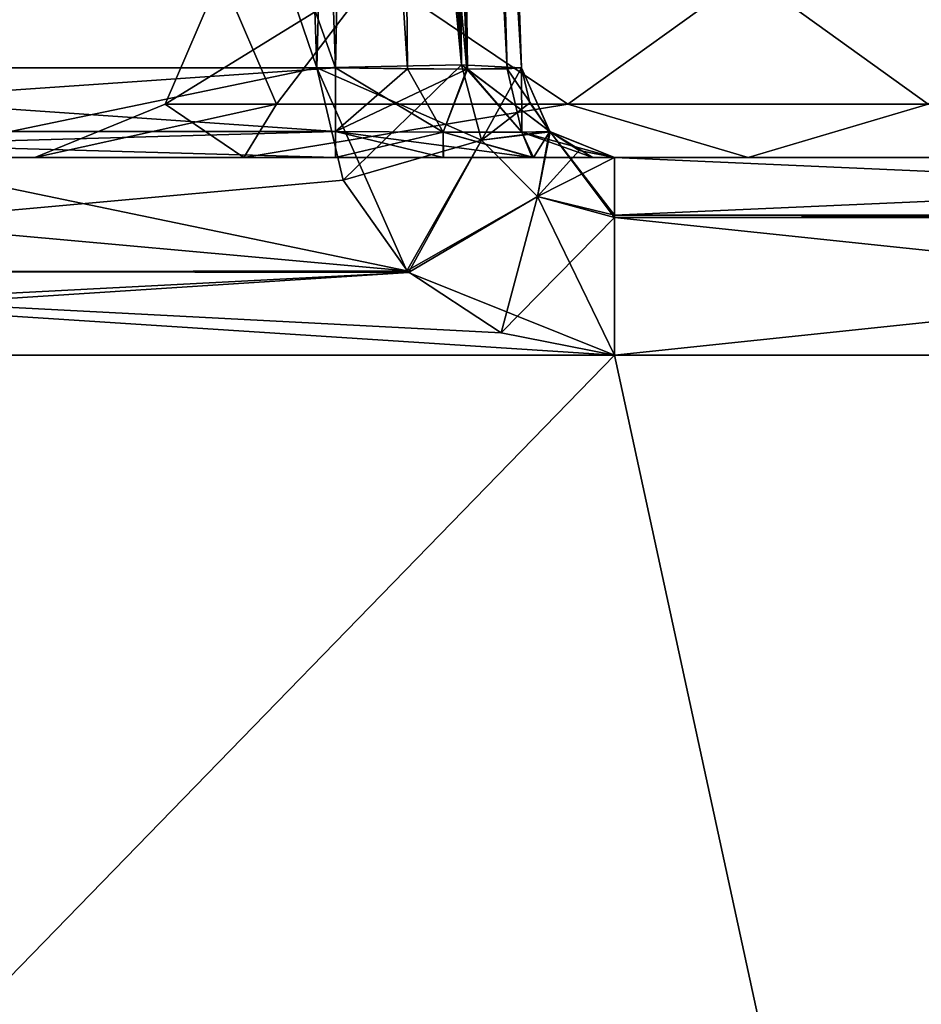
# Model space of a CAD drawing. Header units: millimetres. Extents: x -55 to 55, y -4 to 85.
# Tile 202 of 256: x -18.36 to -15.93, y 48.23 to 50.87. Entities that reach past the tile are written whole.
import ezdxf

# ---------------------------------------------------------------- set-up
doc = ezdxf.new("R2010")
doc.units = ezdxf.units.MM
doc.header["$LTSCALE"] = 74.742497
for name, color, linetype in [('8028', 7, 'CONTINUOUS'), ('8030', 7, 'CONTINUOUS'), ('8032', 7, 'CONTINUOUS'), ('8608', 7, 'CONTINUOUS'), ('8609', 7, 'CONTINUOUS'), ('8610', 7, 'CONTINUOUS'), ('8611', 7, 'CONTINUOUS'), ('8678', 7, 'CONTINUOUS'), ('8682', 7, 'CONTINUOUS'), ('8689', 7, 'CONTINUOUS'), ('8709', 7, 'CONTINUOUS'), ('8710', 7, 'CONTINUOUS'), ('8711', 7, 'CONTINUOUS'), ('8712', 7, 'CONTINUOUS'), ('8783', 7, 'CONTINUOUS'), ('8785', 7, 'CONTINUOUS'), ('8811', 7, 'CONTINUOUS'), ('8813', 7, 'CONTINUOUS'), ('8842', 7, 'CONTINUOUS'), ('8843', 7, 'CONTINUOUS'), ('8844', 7, 'CONTINUOUS'), ('8970', 7, 'CONTINUOUS'), ('8978', 7, 'CONTINUOUS'), ('9011', 7, 'CONTINUOUS'), ('9014', 7, 'CONTINUOUS'), ('9015', 7, 'CONTINUOUS'), ('9280', 7, 'CONTINUOUS'), ('9281', 7, 'CONTINUOUS'), ('9282', 7, 'CONTINUOUS'), ('9283', 7, 'CONTINUOUS'), ('9284', 7, 'CONTINUOUS'), ('9286', 7, 'CONTINUOUS'), ('9287', 7, 'CONTINUOUS'), ('9288', 7, 'CONTINUOUS'), ('9292', 7, 'CONTINUOUS')]:
    doc.layers.add(name, color=color, linetype=linetype)

msp = doc.modelspace()

# ---------------------------------------------------------------- linework, layer by layer
at = {"layer": '8028', "color": 253, "linetype": 'Continuous', "true_color": 0xaab4c3}
for points in [[(54.5, 0.15, 54.65), (54.5, 84.85, 54.65), (-54.5, 84.85, 54.65), (54.5, 0.15, 54.65)], [(-54.5, 0.15, 54.65), (-1.1667, 8.8333, 54.65), (-54.5, 84.85, 54.65), (-54.5, 0.15, 54.65)], [(-1.1667, 8.8333, 54.65), (-1.65, 10, 54.65), (-54.5, 84.85, 54.65), (-1.1667, 8.8333, 54.65)], [(-1.65, 10, 54.65), (-1.1667, 11.1667, 54.65), (-54.5, 84.85, 54.65), (-1.65, 10, 54.65)], [(-1.1667, 11.1667, 54.65), (0, 11.65, 54.65), (-54.5, 84.85, 54.65), (-1.1667, 11.1667, 54.65)], [(1.1667, 11.1667, 54.65), (54.5, 0.15, 54.65), (-54.5, 84.85, 54.65), (1.1667, 11.1667, 54.65)], [(0, 11.65, 54.65), (1.1667, 11.1667, 54.65), (-54.5, 84.85, 54.65), (0, 11.65, 54.65)]]:
    msp.add_3dface(points, dxfattribs=at)
at = {"layer": '8030', "color": 253, "linetype": 'Continuous', "true_color": 0xaab4c3}
for points in [[(-54.5, 84.85, -54.65), (54.5, 84.85, -54.65), (-54.5, 0.15, -54.65), (-54.5, 84.85, -54.65)], [(54.5, 84.85, -54.65), (-1.1667, 11.1667, -54.65), (-54.5, 0.15, -54.65), (54.5, 84.85, -54.65)]]:
    msp.add_3dface(points, dxfattribs=at)
at = {"layer": '8032', "color": 253, "linetype": 'Continuous', "true_color": 0xaab4c3}
for points in [[(-17.5081, 50.5, 18.6586), (-19.9919, 50.5, 18.6586), (-17.7548, 50.5, 17.7547), (-17.5081, 50.5, 18.6586)], [(-19.9919, 50.5, 18.6586), (-18.3159, 50.5, 16.4), (-17.7548, 50.5, 17.7547), (-19.9919, 50.5, 18.6586)], [(-19.9919, 50.5, 14.1414), (-17.5081, 50.5, 14.1414), (-19.9919, 50.5, 18.6586), (-19.9919, 50.5, 14.1414)], [(-19.9919, 50.5, 18.6586), (-17.5081, 50.5, 14.1414), (-18.3159, 50.5, 16.4), (-19.9919, 50.5, 18.6586)], [(-17.5081, 50.5, -14.1414), (-19.9919, 50.5, -14.1414), (-17.7548, 50.5, -15.0453), (-17.5081, 50.5, -14.1414)], [(-17.5081, 50.5, -18.6586), (-19.9919, 50.5, -14.1414), (-19.9919, 50.5, -18.6586), (-17.5081, 50.5, -18.6586)], [(-19.9919, 50.5, -14.1414), (-17.5081, 50.5, -18.6586), (-18.3159, 50.5, -16.4), (-19.9919, 50.5, -14.1414)], [(-17.7548, 50.5, -15.0453), (-19.9919, 50.5, -14.1414), (-18.3159, 50.5, -16.4), (-17.7548, 50.5, -15.0453)], [(-18.3159, 50.5, -16.4), (-17.5081, 50.5, -18.6586), (-17.7548, 50.5, -17.7547), (-18.3159, 50.5, -16.4)], [(-18.3159, 50.5, 16.4), (-17.5081, 50.5, 14.1414), (-17.7548, 50.5, 15.0453), (-18.3159, 50.5, 16.4)], [(-17.5081, 50.5, -18.6586), (-17.2181, 50.5, -18.7169), (-17.7548, 50.5, -17.7547), (-17.5081, 50.5, -18.6586)], [(-17.7548, 50.5, -17.7547), (-16.9766, 50.5, -18.8795), (-16.4, 50.5, -18.3159), (-17.7548, 50.5, -17.7547)], [(-16.4, 50.5, 18.3159), (-17.5081, 50.5, 18.6586), (-17.7548, 50.5, 17.7547), (-16.4, 50.5, 18.3159)], [(-17.2181, 50.5, -18.7169), (-16.9766, 50.5, -18.8795), (-17.7548, 50.5, -17.7547), (-17.2181, 50.5, -18.7169)], [(-17.5081, 50.5, 14.1414), (-16.9792, 50.5, 13.923), (-17.7548, 50.5, 15.0453), (-17.5081, 50.5, 14.1414)], [(-17.7548, 50.5, 15.0453), (-16.9792, 50.5, 13.923), (-16.4, 50.5, 14.4841), (-17.7548, 50.5, 15.0453)], [(-16.4, 50.5, -14.4841), (-17.5081, 50.5, -14.1414), (-17.7548, 50.5, -15.0453), (-16.4, 50.5, -14.4841)], [(-16.9795, 50.5, 18.8767), (-17.5081, 50.5, 18.6586), (-16.4, 50.5, 18.3159), (-16.9795, 50.5, 18.8767)], [(-17.219, 50.5, -14.0834), (-17.5081, 50.5, -14.1414), (-16.4, 50.5, -14.4841), (-17.219, 50.5, -14.0834)], [(-16.977, 50.5, -13.9209), (-17.219, 50.5, -14.0834), (-16.4, 50.5, -14.4841), (-16.977, 50.5, -13.9209)], [(-16.8169, 50.5, 19.1181), (-16.9795, 50.5, 18.8767), (-16.4, 50.5, 18.3159), (-16.8169, 50.5, 19.1181)], [(-16.9792, 50.5, 13.923), (-16.8166, 50.5, 13.6812), (-16.4, 50.5, 14.4841), (-16.9792, 50.5, 13.923)], [(-16.7586, 50.5, -13.3919), (-16.977, 50.5, -13.9209), (-16.4, 50.5, -14.4841), (-16.7586, 50.5, -13.3919)], [(-16.9766, 50.5, -18.8795), (-16.7586, 50.5, -19.4081), (-16.4, 50.5, -18.3159), (-16.9766, 50.5, -18.8795)], [(-16.7586, 50.5, 19.4081), (-16.8169, 50.5, 19.1181), (-16.4, 50.5, 18.3159), (-16.7586, 50.5, 19.4081)], [(-16.8166, 50.5, 13.6812), (-16.7586, 50.5, 13.3919), (-16.4, 50.5, 14.4841), (-16.8166, 50.5, 13.6812)], [(-16.7586, 50.5, -19.4081), (-13.2414, 50.5, -46.2809), (-16.4, 50.5, -18.3159), (-16.7586, 50.5, -19.4081)], [(-13.2414, 50.5, 46.2809), (-16.7586, 50.5, 46.2809), (-14.4841, 50.5, 16.4), (-13.2414, 50.5, 46.2809)], [(-16.7586, 50.5, -46.2809), (-13.2414, 50.5, -46.2809), (-16.7586, 50.5, -19.4081), (-16.7586, 50.5, -46.2809)], [(-14.4841, 50.5, 16.4), (-16.7586, 50.5, 46.2809), (-15.0452, 50.5, 17.7547), (-14.4841, 50.5, 16.4)], [(-15.0452, 50.5, 17.7547), (-16.7586, 50.5, 46.2809), (-16.4, 50.5, 18.3159), (-15.0452, 50.5, 17.7547)], [(-16.7586, 50.5, 46.2809), (-16.7586, 50.5, 19.4081), (-16.4, 50.5, 18.3159), (-16.7586, 50.5, 46.2809)], [(-16.7586, 50.5, 13.3919), (-16.7586, 50.5, -13.3919), (-16.4, 50.5, -14.4841), (-16.7586, 50.5, 13.3919)], [(-16.7586, 50.5, 13.3919), (-16.4, 50.5, -14.4841), (-16.4, 50.5, 14.4841), (-16.7586, 50.5, 13.3919)], [(-16.4, 50.5, -18.3159), (-13.2414, 50.5, -46.2809), (-15.0452, 50.5, -17.7547), (-16.4, 50.5, -18.3159)], [(-16.4, 50.5, -14.4841), (-15.0452, 50.5, -15.0453), (-16.4, 50.5, 14.4841), (-16.4, 50.5, -14.4841)], [(-16.4, 50.5, 14.4841), (-15.0452, 50.5, -15.0453), (-15.0452, 50.5, 15.0453), (-16.4, 50.5, 14.4841)]]:
    msp.add_3dface(points, dxfattribs=at)
at = {"layer": '8608', "color": 253, "linetype": 'Continuous', "true_color": 0xaab4c3}
for points in [[(-17.816, 50.9913, 16.4), (-17.9654, 50.6434, 16.4), (-17.6665, 50.6434, 15.4799), (-17.816, 50.9913, 16.4)], [(-17.4012, 50.9913, 15.3988), (-17.816, 50.9913, 16.4), (-17.6665, 50.6434, 15.4799), (-17.4012, 50.9913, 15.3988)], [(-17.4012, 50.9913, 15.3988), (-17.6665, 50.6434, 15.4799), (-16.8837, 50.6434, 14.9112), (-17.4012, 50.9913, 15.3988)], [(-16.4, 50.9913, 14.984), (-17.4012, 50.9913, 15.3988), (-16.8837, 50.6434, 14.9112), (-16.4, 50.9913, 14.984)], [(-16.4, 50.9913, 14.984), (-16.8837, 50.6434, 14.9112), (-15.9163, 50.6434, 14.9112), (-16.4, 50.9913, 14.984)], [(-15.3988, 50.9913, 15.3988), (-16.4, 50.9913, 14.984), (-15.9163, 50.6434, 14.9112), (-15.3988, 50.9913, 15.3988)], [(-18.3159, 50.5, 16.4), (-17.7548, 50.5, 15.0453), (-17.9654, 50.6434, 16.4), (-18.3159, 50.5, 16.4)], [(-17.9654, 50.6434, 16.4), (-17.7548, 50.5, 15.0453), (-17.6665, 50.6434, 15.4799), (-17.9654, 50.6434, 16.4)], [(-17.6665, 50.6434, 15.4799), (-17.7548, 50.5, 15.0453), (-16.8837, 50.6434, 14.9112), (-17.6665, 50.6434, 15.4799)], [(-17.7548, 50.5, 15.0453), (-16.4, 50.5, 14.4841), (-16.8837, 50.6434, 14.9112), (-17.7548, 50.5, 15.0453)], [(-16.8837, 50.6434, 14.9112), (-16.4, 50.5, 14.4841), (-15.9163, 50.6434, 14.9112), (-16.8837, 50.6434, 14.9112)], [(-16.4, 50.5, 14.4841), (-15.0452, 50.5, 15.0453), (-15.9163, 50.6434, 14.9112), (-16.4, 50.5, 14.4841)]]:
    msp.add_3dface(points, dxfattribs=at)
at = {"layer": '8609', "color": 253, "linetype": 'Continuous', "true_color": 0xaab4c3}
for points in [[(-17.4012, 50.9913, 17.4012), (-17.6665, 50.6434, 17.3201), (-17.9654, 50.6434, 16.4), (-17.4012, 50.9913, 17.4012)], [(-17.816, 50.9913, 16.4), (-17.4012, 50.9913, 17.4012), (-17.9654, 50.6434, 16.4), (-17.816, 50.9913, 16.4)], [(-17.4012, 50.9913, 17.4012), (-16.8837, 50.6434, 17.8888), (-17.6665, 50.6434, 17.3201), (-17.4012, 50.9913, 17.4012)], [(-17.4012, 50.9913, 17.4012), (-16.4, 50.9913, 17.816), (-16.8837, 50.6434, 17.8888), (-17.4012, 50.9913, 17.4012)], [(-16.4, 50.9913, 17.816), (-15.9163, 50.6434, 17.8888), (-16.8837, 50.6434, 17.8888), (-16.4, 50.9913, 17.816)], [(-16.4, 50.9913, 17.816), (-15.3988, 50.9913, 17.4012), (-15.9163, 50.6434, 17.8888), (-16.4, 50.9913, 17.816)], [(-17.7548, 50.5, 17.7547), (-18.3159, 50.5, 16.4), (-17.6665, 50.6434, 17.3201), (-17.7548, 50.5, 17.7547)], [(-17.6665, 50.6434, 17.3201), (-18.3159, 50.5, 16.4), (-17.9654, 50.6434, 16.4), (-17.6665, 50.6434, 17.3201)], [(-16.8837, 50.6434, 17.8888), (-17.7548, 50.5, 17.7547), (-17.6665, 50.6434, 17.3201), (-16.8837, 50.6434, 17.8888)], [(-16.4, 50.5, 18.3159), (-17.7548, 50.5, 17.7547), (-16.8837, 50.6434, 17.8888), (-16.4, 50.5, 18.3159)], [(-15.9163, 50.6434, 17.8888), (-16.4, 50.5, 18.3159), (-16.8837, 50.6434, 17.8888), (-15.9163, 50.6434, 17.8888)], [(-15.0452, 50.5, 17.7547), (-16.4, 50.5, 18.3159), (-15.9163, 50.6434, 17.8888), (-15.0452, 50.5, 17.7547)]]:
    msp.add_3dface(points, dxfattribs=at)
at = {"layer": '8610', "color": 253, "linetype": 'Continuous', "true_color": 0xaab4c3}
for points in [[(-17.816, 50.9913, -16.4), (-17.4012, 50.9913, -15.3988), (-17.9654, 50.6434, -16.4), (-17.816, 50.9913, -16.4)], [(-17.9654, 50.6434, -16.4), (-17.4012, 50.9913, -15.3988), (-17.6665, 50.6434, -15.4799), (-17.9654, 50.6434, -16.4)], [(-17.4012, 50.9913, -15.3988), (-16.8837, 50.6434, -14.9112), (-17.6665, 50.6434, -15.4799), (-17.4012, 50.9913, -15.3988)], [(-17.4012, 50.9913, -15.3988), (-16.4, 50.9913, -14.984), (-16.8837, 50.6434, -14.9112), (-17.4012, 50.9913, -15.3988)], [(-16.4, 50.9913, -14.984), (-15.9163, 50.6434, -14.9112), (-16.8837, 50.6434, -14.9112), (-16.4, 50.9913, -14.984)], [(-16.4, 50.9913, -14.984), (-15.3988, 50.9913, -15.3988), (-15.9163, 50.6434, -14.9112), (-16.4, 50.9913, -14.984)], [(-17.7548, 50.5, -15.0453), (-18.3159, 50.5, -16.4), (-17.6665, 50.6434, -15.4799), (-17.7548, 50.5, -15.0453)], [(-18.3159, 50.5, -16.4), (-17.9654, 50.6434, -16.4), (-17.6665, 50.6434, -15.4799), (-18.3159, 50.5, -16.4)], [(-16.4, 50.5, -14.4841), (-17.7548, 50.5, -15.0453), (-16.8837, 50.6434, -14.9112), (-16.4, 50.5, -14.4841)], [(-16.8837, 50.6434, -14.9112), (-17.7548, 50.5, -15.0453), (-17.6665, 50.6434, -15.4799), (-16.8837, 50.6434, -14.9112)], [(-15.9163, 50.6434, -14.9112), (-16.4, 50.5, -14.4841), (-16.8837, 50.6434, -14.9112), (-15.9163, 50.6434, -14.9112)], [(-15.0452, 50.5, -15.0453), (-16.4, 50.5, -14.4841), (-15.9163, 50.6434, -14.9112), (-15.0452, 50.5, -15.0453)]]:
    msp.add_3dface(points, dxfattribs=at)
at = {"layer": '8611', "color": 253, "linetype": 'Continuous', "true_color": 0xaab4c3}
for points in [[(-17.816, 50.9913, -16.4), (-17.9654, 50.6434, -16.4), (-17.6665, 50.6434, -17.3201), (-17.816, 50.9913, -16.4)], [(-17.4012, 50.9913, -17.4012), (-17.816, 50.9913, -16.4), (-17.6665, 50.6434, -17.3201), (-17.4012, 50.9913, -17.4012)], [(-17.4012, 50.9913, -17.4012), (-17.6665, 50.6434, -17.3201), (-16.8837, 50.6434, -17.8888), (-17.4012, 50.9913, -17.4012)], [(-16.4, 50.9913, -17.816), (-17.4012, 50.9913, -17.4012), (-16.8837, 50.6434, -17.8888), (-16.4, 50.9913, -17.816)], [(-16.4, 50.9913, -17.816), (-16.8837, 50.6434, -17.8888), (-15.9163, 50.6434, -17.8888), (-16.4, 50.9913, -17.816)], [(-15.3988, 50.9913, -17.4012), (-16.4, 50.9913, -17.816), (-15.9163, 50.6434, -17.8888), (-15.3988, 50.9913, -17.4012)], [(-18.3159, 50.5, -16.4), (-17.7548, 50.5, -17.7547), (-17.9654, 50.6434, -16.4), (-18.3159, 50.5, -16.4)], [(-17.9654, 50.6434, -16.4), (-17.7548, 50.5, -17.7547), (-17.6665, 50.6434, -17.3201), (-17.9654, 50.6434, -16.4)], [(-17.6665, 50.6434, -17.3201), (-17.7548, 50.5, -17.7547), (-16.8837, 50.6434, -17.8888), (-17.6665, 50.6434, -17.3201)], [(-17.7548, 50.5, -17.7547), (-16.4, 50.5, -18.3159), (-16.8837, 50.6434, -17.8888), (-17.7548, 50.5, -17.7547)], [(-16.8837, 50.6434, -17.8888), (-16.4, 50.5, -18.3159), (-15.9163, 50.6434, -17.8888), (-16.8837, 50.6434, -17.8888)], [(-16.4, 50.5, -18.3159), (-15.0452, 50.5, -17.7547), (-15.9163, 50.6434, -17.8888), (-16.4, 50.5, -18.3159)]]:
    msp.add_3dface(points, dxfattribs=at)
at = {"layer": '8678', "color": 253, "linetype": 'Continuous', "true_color": 0xaab4c3}
for points in [[(-17.7789, 57.0657, -46.5828), (-19.9419, 50.7413, -46.8036), (-17.5581, 50.7413, -46.8036), (-17.7789, 57.0657, -46.5828)], [(-19.7211, 57.0657, -46.5828), (-19.9419, 50.7413, -46.8036), (-17.7789, 57.0657, -46.5828), (-19.7211, 57.0657, -46.5828)], [(-17.5581, 50.7413, -46.8036), (-20.1833, 50.196, -46.8227), (-17.4872, 50.439, -46.8142), (-17.5581, 50.7413, -46.8036)], [(-19.9419, 50.7413, -46.8036), (-20.1833, 50.196, -46.8227), (-17.5581, 50.7413, -46.8036), (-19.9419, 50.7413, -46.8036)], [(-17.4872, 50.439, -46.8142), (-20.1833, 50.196, -46.8227), (-17.3118, 50.1913, -46.8228), (-17.4872, 50.439, -46.8142)], [(-9.9786, 18.7413, -47.9211), (-12.6833, 50.196, -46.8227), (-47.144, 18.7413, -47.9211), (-9.9786, 18.7413, -47.9211)], [(-12.6833, 50.196, -46.8227), (-12.9369, 50.0294, -46.8285), (-47.144, 18.7413, -47.9211), (-12.6833, 50.196, -46.8227)], [(-20.4369, 50.0294, -46.8285), (-20.7414, 49.9692, -46.8306), (-17.3118, 50.1913, -46.8228), (-20.4369, 50.0294, -46.8285)], [(-17.3118, 50.1913, -46.8228), (-20.7414, 49.9692, -46.8306), (-16.7586, 49.9692, -46.8306), (-17.3118, 50.1913, -46.8228)], [(-20.1833, 50.196, -46.8227), (-20.4369, 50.0294, -46.8285), (-17.3118, 50.1913, -46.8228), (-20.1833, 50.196, -46.8227)], [(-12.9369, 50.0294, -46.8285), (-13.2414, 49.9692, -46.8306), (-47.144, 18.7413, -47.9211), (-12.9369, 50.0294, -46.8285)], [(-16.7586, 49.9692, -46.8306), (-20.7414, 49.9692, -46.8306), (-47.144, 18.7413, -47.9211), (-16.7586, 49.9692, -46.8306)], [(-13.2414, 49.9692, -46.8306), (-16.7586, 49.9692, -46.8306), (-47.144, 18.7413, -47.9211), (-13.2414, 49.9692, -46.8306)]]:
    msp.add_3dface(points, dxfattribs=at)
at = {"layer": '8682', "color": 253, "linetype": 'Continuous', "true_color": 0xaab4c3}
for points in [[(-19.7211, 57.0657, 46.5828), (-17.5581, 50.7413, 46.8036), (-19.9419, 50.7413, 46.8036), (-19.7211, 57.0657, 46.5828)], [(-17.7789, 57.0657, 46.5828), (-17.5581, 50.7413, 46.8036), (-19.7211, 57.0657, 46.5828), (-17.7789, 57.0657, 46.5828)], [(-19.9419, 50.7413, 46.8036), (-17.3167, 50.196, 46.8227), (-20.0128, 50.439, 46.8142), (-19.9419, 50.7413, 46.8036)], [(-17.5581, 50.7413, 46.8036), (-17.3167, 50.196, 46.8227), (-19.9419, 50.7413, 46.8036), (-17.5581, 50.7413, 46.8036)], [(-20.0128, 50.439, 46.8142), (-17.3167, 50.196, 46.8227), (-20.1882, 50.1913, 46.8228), (-20.0128, 50.439, 46.8142)], [(-9.9786, 18.7413, 47.9211), (-47.144, 18.7413, 47.9211), (-39.8167, 50.196, 46.8227), (-9.9786, 18.7413, 47.9211)], [(-39.5631, 50.0294, 46.8285), (-9.9786, 18.7413, 47.9211), (-39.8167, 50.196, 46.8227), (-39.5631, 50.0294, 46.8285)], [(-20.1882, 50.1913, 46.8228), (-16.7586, 49.9692, 46.8306), (-20.7414, 49.9692, 46.8306), (-20.1882, 50.1913, 46.8228)], [(-17.3167, 50.196, 46.8227), (-17.0631, 50.0294, 46.8285), (-20.1882, 50.1913, 46.8228), (-17.3167, 50.196, 46.8227)], [(-17.0631, 50.0294, 46.8285), (-16.7586, 49.9692, 46.8306), (-20.1882, 50.1913, 46.8228), (-17.0631, 50.0294, 46.8285)], [(-39.2586, 49.9692, 46.8306), (-9.9786, 18.7413, 47.9211), (-39.5631, 50.0294, 46.8285), (-39.2586, 49.9692, 46.8306)], [(-35.7414, 49.9692, 46.8306), (-9.9786, 18.7413, 47.9211), (-39.2586, 49.9692, 46.8306), (-35.7414, 49.9692, 46.8306)], [(-31.7586, 49.9692, 46.8306), (-9.9786, 18.7413, 47.9211), (-35.7414, 49.9692, 46.8306), (-31.7586, 49.9692, 46.8306)], [(-28.2414, 49.9692, 46.8306), (-9.9786, 18.7413, 47.9211), (-31.7586, 49.9692, 46.8306), (-28.2414, 49.9692, 46.8306)], [(-24.2586, 49.9692, 46.8306), (-9.9786, 18.7413, 47.9211), (-28.2414, 49.9692, 46.8306), (-24.2586, 49.9692, 46.8306)], [(-20.7414, 49.9692, 46.8306), (-9.9786, 18.7413, 47.9211), (-24.2586, 49.9692, 46.8306), (-20.7414, 49.9692, 46.8306)], [(-16.7586, 49.9692, 46.8306), (-9.9786, 18.7413, 47.9211), (-20.7414, 49.9692, 46.8306), (-16.7586, 49.9692, 46.8306)], [(-13.2414, 49.9692, 46.8306), (-9.9786, 18.7413, 47.9211), (-16.7586, 49.9692, 46.8306), (-13.2414, 49.9692, 46.8306)]]:
    msp.add_3dface(points, dxfattribs=at)
at = {"layer": '8689', "color": 253, "linetype": 'Continuous', "true_color": 0xaab4c3}
for points in [[(-17.0084, 50.7413, 13.3919), (-17.2293, 57.0657, 13.171), (-17.2293, 57.0657, -13.171), (-17.0084, 50.7413, 13.3919)], [(-17.0084, 50.7413, 19.4081), (-17.0084, 50.7413, 46.254), (-17.2293, 57.0657, 19.629), (-17.0084, 50.7413, 19.4081)], [(-17.0084, 50.7413, -19.4081), (-17.2293, 57.0657, -19.629), (-17.2293, 57.0657, -46.0331), (-17.0084, 50.7413, -19.4081)], [(-17.0084, 50.7413, -46.254), (-17.0084, 50.7413, -19.4081), (-17.2293, 57.0657, -46.0331), (-17.0084, 50.7413, -46.254)], [(-17.0084, 50.7413, 46.254), (-17.2293, 57.0657, 46.0331), (-17.2293, 57.0657, 19.629), (-17.0084, 50.7413, 46.254)], [(-17.0084, 50.7413, -13.3919), (-17.0084, 50.7413, 13.3919), (-17.2293, 57.0657, -13.171), (-17.0084, 50.7413, -13.3919)]]:
    msp.add_3dface(points, dxfattribs=at)
at = {"layer": '8709', "color": 253, "linetype": 'Continuous', "true_color": 0xaab4c3}
for points in [[(-19.9919, 50.7413, -13.8916), (-17.729, 57.0657, -13.6707), (-19.771, 57.0657, -13.6707), (-19.9919, 50.7413, -13.8916)], [(-17.5081, 50.7413, -13.8916), (-17.729, 57.0657, -13.6707), (-19.9919, 50.7413, -13.8916), (-17.5081, 50.7413, -13.8916)]]:
    msp.add_3dface(points, dxfattribs=at)
at = {"layer": '8710', "color": 253, "linetype": 'Continuous', "true_color": 0xaab4c3}
for points in [[(-19.9919, 50.7413, -18.9084), (-19.771, 57.0657, -19.1293), (-17.5081, 50.7413, -18.9084), (-19.9919, 50.7413, -18.9084)], [(-17.5081, 50.7413, -18.9084), (-19.771, 57.0657, -19.1293), (-17.729, 57.0657, -19.1293), (-17.5081, 50.7413, -18.9084)]]:
    msp.add_3dface(points, dxfattribs=at)
at = {"layer": '8711', "color": 253, "linetype": 'Continuous', "true_color": 0xaab4c3}
for points in [[(-17.5081, 50.7413, 18.9084), (-17.729, 57.0657, 19.1293), (-19.9919, 50.7413, 18.9084), (-17.5081, 50.7413, 18.9084)], [(-19.9919, 50.7413, 18.9084), (-17.729, 57.0657, 19.1293), (-19.771, 57.0657, 19.1293), (-19.9919, 50.7413, 18.9084)]]:
    msp.add_3dface(points, dxfattribs=at)
at = {"layer": '8712', "color": 253, "linetype": 'Continuous', "true_color": 0xaab4c3}
for points in [[(-19.9919, 50.7413, 13.8916), (-19.771, 57.0657, 13.6707), (-17.5081, 50.7413, 13.8916), (-19.9919, 50.7413, 13.8916)], [(-17.5081, 50.7413, 13.8916), (-19.771, 57.0657, 13.6707), (-17.729, 57.0657, 13.6707), (-17.5081, 50.7413, 13.8916)]]:
    msp.add_3dface(points, dxfattribs=at)
at = {"layer": '8783', "color": 253, "linetype": 'Continuous', "true_color": 0xaab4c3}
for points in [[(-17.729, 57.0657, 19.1293), (-17.1556, 50.7377, 19.0537), (-17.3758, 57.0722, 19.2759), (-17.729, 57.0657, 19.1293)], [(-17.729, 57.0657, 19.1293), (-17.5081, 50.7413, 18.9084), (-17.1556, 50.7377, 19.0537), (-17.729, 57.0657, 19.1293)], [(-17.1556, 50.7377, 19.0537), (-17.0472, 50.7386, 19.2147), (-17.3758, 57.0722, 19.2759), (-17.1556, 50.7377, 19.0537)], [(-17.0472, 50.7386, 19.2147), (-17.0084, 50.7413, 19.4081), (-17.3758, 57.0722, 19.2759), (-17.0472, 50.7386, 19.2147)], [(-17.0084, 50.7413, 19.4081), (-17.2293, 57.0657, 19.629), (-17.3758, 57.0722, 19.2759), (-17.0084, 50.7413, 19.4081)]]:
    msp.add_3dface(points, dxfattribs=at)
at = {"layer": '8785', "color": 253, "linetype": 'Continuous', "true_color": 0xaab4c3}
for points in [[(-17.5081, 50.7413, 13.8916), (-17.729, 57.0657, 13.6707), (-17.3759, 57.0722, 13.5242), (-17.5081, 50.7413, 13.8916)], [(-17.1554, 50.7377, 13.7461), (-17.5081, 50.7413, 13.8916), (-17.3759, 57.0722, 13.5242), (-17.1554, 50.7377, 13.7461)], [(-17.2293, 57.0657, 13.171), (-17.047, 50.7386, 13.5848), (-17.3759, 57.0722, 13.5242), (-17.2293, 57.0657, 13.171)], [(-17.047, 50.7386, 13.5848), (-17.1554, 50.7377, 13.7461), (-17.3759, 57.0722, 13.5242), (-17.047, 50.7386, 13.5848)], [(-17.2293, 57.0657, 13.171), (-17.0084, 50.7413, 13.3919), (-17.047, 50.7386, 13.5848), (-17.2293, 57.0657, 13.171)]]:
    msp.add_3dface(points, dxfattribs=at)
at = {"layer": '8811', "color": 253, "linetype": 'Continuous', "true_color": 0xaab4c3}
for points in [[(-17.729, 57.0657, -13.6707), (-17.3152, 50.7386, -13.853), (-17.3758, 57.0722, -13.5241), (-17.729, 57.0657, -13.6707)], [(-17.729, 57.0657, -13.6707), (-17.5081, 50.7413, -13.8916), (-17.3152, 50.7386, -13.853), (-17.729, 57.0657, -13.6707)], [(-17.1539, 50.7377, -13.7447), (-17.0084, 50.7413, -13.3919), (-17.3758, 57.0722, -13.5241), (-17.1539, 50.7377, -13.7447)], [(-17.0084, 50.7413, -13.3919), (-17.2293, 57.0657, -13.171), (-17.3758, 57.0722, -13.5241), (-17.0084, 50.7413, -13.3919)], [(-17.3152, 50.7386, -13.853), (-17.1539, 50.7377, -13.7447), (-17.3758, 57.0722, -13.5241), (-17.3152, 50.7386, -13.853)]]:
    msp.add_3dface(points, dxfattribs=at)
at = {"layer": '8813', "color": 253, "linetype": 'Continuous', "true_color": 0xaab4c3}
for points in [[(-17.5081, 50.7413, -18.9084), (-17.729, 57.0657, -19.1293), (-17.3759, 57.0722, -19.2758), (-17.5081, 50.7413, -18.9084)], [(-17.5081, 50.7413, -18.9084), (-17.3759, 57.0722, -19.2758), (-17.3147, 50.7386, -18.9472), (-17.5081, 50.7413, -18.9084)], [(-17.3759, 57.0722, -19.2758), (-17.2293, 57.0657, -19.629), (-17.1537, 50.7377, -19.0556), (-17.3759, 57.0722, -19.2758)], [(-17.3147, 50.7386, -18.9472), (-17.3759, 57.0722, -19.2758), (-17.1537, 50.7377, -19.0556), (-17.3147, 50.7386, -18.9472)], [(-17.2293, 57.0657, -19.629), (-17.0084, 50.7413, -19.4081), (-17.1537, 50.7377, -19.0556), (-17.2293, 57.0657, -19.629)]]:
    msp.add_3dface(points, dxfattribs=at)
at = {"layer": '8842', "color": 253, "linetype": 'Continuous', "true_color": 0xaab4c3}
for points in [[(-16.9322, 50.5702, -19.4081), (-17.0084, 50.7413, -19.4081), (-16.9863, 50.6468, -46.2645), (-16.9322, 50.5702, -19.4081)], [(-17.0084, 50.7413, -19.4081), (-17.0084, 50.7413, -46.254), (-16.9863, 50.6468, -46.2645), (-17.0084, 50.7413, -19.4081)], [(-16.9315, 50.5694, -46.2732), (-16.9322, 50.5702, -19.4081), (-16.9863, 50.6468, -46.2645), (-16.9315, 50.5694, -46.2732)], [(-16.7586, 50.5, -46.2809), (-16.9322, 50.5702, -19.4081), (-16.9315, 50.5694, -46.2732), (-16.7586, 50.5, -46.2809)], [(-16.7586, 50.5, -46.2809), (-16.7586, 50.5, -19.4081), (-16.9322, 50.5702, -19.4081), (-16.7586, 50.5, -46.2809)]]:
    msp.add_3dface(points, dxfattribs=at)
at = {"layer": '8843', "color": 253, "linetype": 'Continuous', "true_color": 0xaab4c3}
for points in [[(-17.5081, 50.7413, -18.9084), (-17.3147, 50.7386, -18.9472), (-17.5081, 50.5702, -18.8322), (-17.5081, 50.7413, -18.9084)], [(-17.5081, 50.5702, -18.8322), (-17.3147, 50.7386, -18.9472), (-17.219, 50.568, -18.9074), (-17.5081, 50.5702, -18.8322)], [(-17.3147, 50.7386, -18.9472), (-17.1537, 50.7377, -19.0556), (-17.219, 50.568, -18.9074), (-17.3147, 50.7386, -18.9472)], [(-17.219, 50.568, -18.9074), (-17.1537, 50.7377, -19.0556), (-17.0074, 50.568, -19.119), (-17.219, 50.568, -18.9074)], [(-17.1537, 50.7377, -19.0556), (-17.0084, 50.7413, -19.4081), (-17.0074, 50.568, -19.119), (-17.1537, 50.7377, -19.0556)], [(-17.0074, 50.568, -19.119), (-17.0084, 50.7413, -19.4081), (-16.9322, 50.5702, -19.4081), (-17.0074, 50.568, -19.119)], [(-17.5081, 50.5, -18.6586), (-17.5081, 50.5702, -18.8322), (-17.219, 50.568, -18.9074), (-17.5081, 50.5, -18.6586)], [(-17.2181, 50.5, -18.7169), (-17.5081, 50.5, -18.6586), (-17.219, 50.568, -18.9074), (-17.2181, 50.5, -18.7169)], [(-16.9766, 50.5, -18.8795), (-17.219, 50.568, -18.9074), (-17.0074, 50.568, -19.119), (-16.9766, 50.5, -18.8795)], [(-16.9766, 50.5, -18.8795), (-17.2181, 50.5, -18.7169), (-17.219, 50.568, -18.9074), (-16.9766, 50.5, -18.8795)], [(-16.9766, 50.5, -18.8795), (-17.0074, 50.568, -19.119), (-16.9322, 50.5702, -19.4081), (-16.9766, 50.5, -18.8795)], [(-16.7586, 50.5, -19.4081), (-16.9766, 50.5, -18.8795), (-16.9322, 50.5702, -19.4081), (-16.7586, 50.5, -19.4081)]]:
    msp.add_3dface(points, dxfattribs=at)
at = {"layer": '8844', "color": 253, "linetype": 'Continuous', "true_color": 0xaab4c3}
for points in [[(-19.9919, 50.5702, -18.8322), (-19.9919, 50.7413, -18.9084), (-17.5081, 50.5702, -18.8322), (-19.9919, 50.5702, -18.8322)], [(-19.9919, 50.7413, -18.9084), (-17.5081, 50.7413, -18.9084), (-17.5081, 50.5702, -18.8322), (-19.9919, 50.7413, -18.9084)], [(-17.5081, 50.5, -18.6586), (-19.9919, 50.5702, -18.8322), (-17.5081, 50.5702, -18.8322), (-17.5081, 50.5, -18.6586)], [(-17.5081, 50.5, -18.6586), (-19.9919, 50.5, -18.6586), (-19.9919, 50.5702, -18.8322), (-17.5081, 50.5, -18.6586)]]:
    msp.add_3dface(points, dxfattribs=at)
at = {"layer": '8970', "color": 253, "linetype": 'Continuous', "true_color": 0xaab4c3}
for points in [[(-17.5581, 50.7413, 46.8036), (-17.7789, 57.0657, 46.5828), (-17.3922, 57.0722, 46.4233), (-17.5581, 50.7413, 46.8036)], [(-17.1697, 50.7492, 46.6424), (-17.5581, 50.7413, 46.8036), (-17.3922, 57.0722, 46.4233), (-17.1697, 50.7492, 46.6424)], [(-17.2728, 57.0706, 46.247), (-17.1697, 50.7492, 46.6424), (-17.3922, 57.0722, 46.4233), (-17.2728, 57.0706, 46.247)], [(-17.2293, 57.0657, 46.0331), (-17.1697, 50.7492, 46.6424), (-17.2728, 57.0706, 46.247), (-17.2293, 57.0657, 46.0331)], [(-17.2293, 57.0657, 46.0331), (-17.0084, 50.7413, 46.254), (-17.1697, 50.7492, 46.6424), (-17.2293, 57.0657, 46.0331)]]:
    msp.add_3dface(points, dxfattribs=at)
at = {"layer": '8978', "color": 253, "linetype": 'Continuous', "true_color": 0xaab4c3}
for points in [[(-16.7586, 50.5, 46.2809), (-13.2414, 50.5, 46.2809), (-13.2414, 50.3456, 46.663), (-16.7586, 50.5, 46.2809)], [(-16.7586, 50.5, 46.2809), (-13.2414, 50.3456, 46.663), (-16.7586, 50.3456, 46.663), (-16.7586, 50.5, 46.2809)], [(-13.2414, 50.3456, 46.663), (-13.2414, 50.3391, 46.6696), (-16.7586, 50.3456, 46.663), (-13.2414, 50.3456, 46.663)], [(-16.7586, 50.3456, 46.663), (-13.2414, 50.3391, 46.6696), (-16.7586, 50.3391, 46.6696), (-16.7586, 50.3456, 46.663)], [(-13.2414, 50.3391, 46.6696), (-13.2414, 49.9692, 46.8306), (-16.7586, 50.3391, 46.6696), (-13.2414, 50.3391, 46.6696)], [(-13.2414, 49.9692, 46.8306), (-16.7586, 49.9692, 46.8306), (-16.7586, 50.3391, 46.6696), (-13.2414, 49.9692, 46.8306)]]:
    msp.add_3dface(points, dxfattribs=at)
at = {"layer": '9011', "color": 253, "linetype": 'Continuous', "true_color": 0xaab4c3}
for points in [[(-13.2414, 50.5, -46.2809), (-16.7586, 50.5, -46.2809), (-16.7586, 50.3456, -46.663), (-13.2414, 50.5, -46.2809)], [(-13.2414, 50.5, -46.2809), (-16.7586, 50.3456, -46.663), (-13.2414, 50.3456, -46.663), (-13.2414, 50.5, -46.2809)], [(-13.2414, 50.3456, -46.663), (-16.7586, 50.3391, -46.6696), (-13.2414, 50.3391, -46.6696), (-13.2414, 50.3456, -46.663)], [(-16.7586, 50.3456, -46.663), (-16.7586, 50.3391, -46.6696), (-13.2414, 50.3456, -46.663), (-16.7586, 50.3456, -46.663)], [(-16.7586, 50.3391, -46.6696), (-16.7586, 49.9692, -46.8306), (-13.2414, 50.3391, -46.6696), (-16.7586, 50.3391, -46.6696)], [(-16.7586, 49.9692, -46.8306), (-13.2414, 49.9692, -46.8306), (-13.2414, 50.3391, -46.6696), (-16.7586, 49.9692, -46.8306)]]:
    msp.add_3dface(points, dxfattribs=at)
at = {"layer": '9014', "color": 253, "linetype": 'Continuous', "true_color": 0xaab4c3}
for points in [[(-17.5581, 50.7413, -46.8036), (-17.4872, 50.439, -46.8142), (-17.1697, 50.7492, -46.6424), (-17.5581, 50.7413, -46.8036)], [(-17.1697, 50.7492, -46.6424), (-17.4872, 50.439, -46.8142), (-17.1156, 50.5463, -46.656), (-17.1697, 50.7492, -46.6424)], [(-17.0084, 50.7413, -46.254), (-17.1697, 50.7492, -46.6424), (-17.1156, 50.5463, -46.656), (-17.0084, 50.7413, -46.254)], [(-16.9863, 50.6468, -46.2645), (-17.0084, 50.7413, -46.254), (-17.1156, 50.5463, -46.656), (-16.9863, 50.6468, -46.2645)], [(-16.9315, 50.5694, -46.2732), (-16.9863, 50.6468, -46.2645), (-17.1156, 50.5463, -46.656), (-16.9315, 50.5694, -46.2732)], [(-16.9657, 50.3951, -46.666), (-16.9315, 50.5694, -46.2732), (-17.1156, 50.5463, -46.656), (-16.9657, 50.3951, -46.666)], [(-16.7586, 50.3391, -46.6696), (-16.9315, 50.5694, -46.2732), (-16.9657, 50.3951, -46.666), (-16.7586, 50.3391, -46.6696)], [(-16.7586, 50.5, -46.2809), (-16.9315, 50.5694, -46.2732), (-16.7586, 50.3456, -46.663), (-16.7586, 50.5, -46.2809)], [(-16.7586, 50.3456, -46.663), (-16.9315, 50.5694, -46.2732), (-16.7586, 50.3391, -46.6696), (-16.7586, 50.3456, -46.663)], [(-17.4872, 50.439, -46.8142), (-17.3118, 50.1913, -46.8228), (-17.1156, 50.5463, -46.656), (-17.4872, 50.439, -46.8142)], [(-17.3118, 50.1913, -46.8228), (-16.9657, 50.3951, -46.666), (-17.1156, 50.5463, -46.656), (-17.3118, 50.1913, -46.8228)], [(-17.3118, 50.1913, -46.8228), (-16.7586, 49.9692, -46.8306), (-16.9657, 50.3951, -46.666), (-17.3118, 50.1913, -46.8228)], [(-16.7586, 49.9692, -46.8306), (-16.7586, 50.3391, -46.6696), (-16.9657, 50.3951, -46.666), (-16.7586, 49.9692, -46.8306)]]:
    msp.add_3dface(points, dxfattribs=at)
at = {"layer": '9015', "color": 253, "linetype": 'Continuous', "true_color": 0xaab4c3}
for points in [[(-17.7789, 57.0657, -46.5828), (-17.1697, 50.7492, -46.6424), (-17.5652, 57.0706, -46.5393), (-17.7789, 57.0657, -46.5828)], [(-17.7789, 57.0657, -46.5828), (-17.5581, 50.7413, -46.8036), (-17.1697, 50.7492, -46.6424), (-17.7789, 57.0657, -46.5828)], [(-17.5652, 57.0706, -46.5393), (-17.1697, 50.7492, -46.6424), (-17.3889, 57.0722, -46.42), (-17.5652, 57.0706, -46.5393)], [(-17.0084, 50.7413, -46.254), (-17.2293, 57.0657, -46.0331), (-17.3889, 57.0722, -46.42), (-17.0084, 50.7413, -46.254)], [(-17.1697, 50.7492, -46.6424), (-17.0084, 50.7413, -46.254), (-17.3889, 57.0722, -46.42), (-17.1697, 50.7492, -46.6424)]]:
    msp.add_3dface(points, dxfattribs=at)
at = {"layer": '9280', "color": 253, "linetype": 'Continuous', "true_color": 0xaab4c3}
for points in [[(-17.5081, 50.5702, -13.9678), (-17.5081, 50.7413, -13.8916), (-19.9919, 50.5702, -13.9678), (-17.5081, 50.5702, -13.9678)], [(-17.5081, 50.7413, -13.8916), (-19.9919, 50.7413, -13.8916), (-19.9919, 50.5702, -13.9678), (-17.5081, 50.7413, -13.8916)], [(-19.9919, 50.5, -14.1414), (-17.5081, 50.5702, -13.9678), (-19.9919, 50.5702, -13.9678), (-19.9919, 50.5, -14.1414)], [(-19.9919, 50.5, -14.1414), (-17.5081, 50.5, -14.1414), (-17.5081, 50.5702, -13.9678), (-19.9919, 50.5, -14.1414)]]:
    msp.add_3dface(points, dxfattribs=at)
at = {"layer": '9281', "color": 253, "linetype": 'Continuous', "true_color": 0xaab4c3}
for points in [[(-17.5081, 50.7413, -13.8916), (-17.5081, 50.5702, -13.9678), (-17.219, 50.568, -13.8926), (-17.5081, 50.7413, -13.8916)], [(-17.3152, 50.7386, -13.853), (-17.5081, 50.7413, -13.8916), (-17.219, 50.568, -13.8926), (-17.3152, 50.7386, -13.853)], [(-17.1539, 50.7377, -13.7447), (-17.3152, 50.7386, -13.853), (-17.219, 50.568, -13.8926), (-17.1539, 50.7377, -13.7447)], [(-17.1539, 50.7377, -13.7447), (-17.219, 50.568, -13.8926), (-17.0074, 50.568, -13.681), (-17.1539, 50.7377, -13.7447)], [(-17.0084, 50.7413, -13.3919), (-17.1539, 50.7377, -13.7447), (-16.9322, 50.5702, -13.3919), (-17.0084, 50.7413, -13.3919)], [(-16.9322, 50.5702, -13.3919), (-17.1539, 50.7377, -13.7447), (-17.0074, 50.568, -13.681), (-16.9322, 50.5702, -13.3919)], [(-17.5081, 50.5702, -13.9678), (-17.219, 50.5, -14.0834), (-17.219, 50.568, -13.8926), (-17.5081, 50.5702, -13.9678)], [(-17.5081, 50.5, -14.1414), (-17.219, 50.5, -14.0834), (-17.5081, 50.5702, -13.9678), (-17.5081, 50.5, -14.1414)], [(-17.219, 50.568, -13.8926), (-16.977, 50.5, -13.9209), (-17.0074, 50.568, -13.681), (-17.219, 50.568, -13.8926)], [(-17.219, 50.5, -14.0834), (-16.977, 50.5, -13.9209), (-17.219, 50.568, -13.8926), (-17.219, 50.5, -14.0834)], [(-16.7586, 50.5, -13.3919), (-16.9322, 50.5702, -13.3919), (-17.0074, 50.568, -13.681), (-16.7586, 50.5, -13.3919)], [(-16.977, 50.5, -13.9209), (-16.7586, 50.5, -13.3919), (-17.0074, 50.568, -13.681), (-16.977, 50.5, -13.9209)]]:
    msp.add_3dface(points, dxfattribs=at)
at = {"layer": '9282', "color": 253, "linetype": 'Continuous', "true_color": 0xaab4c3}
for points in [[(-16.9322, 50.5702, 13.3919), (-17.0084, 50.7413, 13.3919), (-16.9322, 50.5702, -13.3919), (-16.9322, 50.5702, 13.3919)], [(-17.0084, 50.7413, 13.3919), (-17.0084, 50.7413, -13.3919), (-16.9322, 50.5702, -13.3919), (-17.0084, 50.7413, 13.3919)], [(-16.7586, 50.5, -13.3919), (-16.7586, 50.5, 13.3919), (-16.9322, 50.5702, 13.3919), (-16.7586, 50.5, -13.3919)], [(-16.7586, 50.5, -13.3919), (-16.9322, 50.5702, 13.3919), (-16.9322, 50.5702, -13.3919), (-16.7586, 50.5, -13.3919)]]:
    msp.add_3dface(points, dxfattribs=at)
at = {"layer": '9283', "color": 253, "linetype": 'Continuous', "true_color": 0xaab4c3}
for points in [[(-17.5081, 50.7413, 13.8916), (-17.1554, 50.7377, 13.7461), (-17.5081, 50.5702, 13.9678), (-17.5081, 50.7413, 13.8916)], [(-17.5081, 50.5702, 13.9678), (-17.1554, 50.7377, 13.7461), (-17.219, 50.568, 13.8926), (-17.5081, 50.5702, 13.9678)], [(-17.1554, 50.7377, 13.7461), (-17.0074, 50.568, 13.681), (-17.219, 50.568, 13.8926), (-17.1554, 50.7377, 13.7461)], [(-17.1554, 50.7377, 13.7461), (-17.047, 50.7386, 13.5848), (-17.0074, 50.568, 13.681), (-17.1554, 50.7377, 13.7461)], [(-17.047, 50.7386, 13.5848), (-17.0084, 50.7413, 13.3919), (-17.0074, 50.568, 13.681), (-17.047, 50.7386, 13.5848)], [(-17.0084, 50.7413, 13.3919), (-16.9322, 50.5702, 13.3919), (-17.0074, 50.568, 13.681), (-17.0084, 50.7413, 13.3919)], [(-17.5081, 50.5, 14.1414), (-17.5081, 50.5702, 13.9678), (-17.219, 50.568, 13.8926), (-17.5081, 50.5, 14.1414)], [(-16.9792, 50.5, 13.923), (-17.5081, 50.5, 14.1414), (-17.219, 50.568, 13.8926), (-16.9792, 50.5, 13.923)], [(-17.0074, 50.568, 13.681), (-16.9792, 50.5, 13.923), (-17.219, 50.568, 13.8926), (-17.0074, 50.568, 13.681)], [(-16.9322, 50.5702, 13.3919), (-16.8166, 50.5, 13.6812), (-17.0074, 50.568, 13.681), (-16.9322, 50.5702, 13.3919)], [(-16.8166, 50.5, 13.6812), (-16.9792, 50.5, 13.923), (-17.0074, 50.568, 13.681), (-16.8166, 50.5, 13.6812)], [(-16.7586, 50.5, 13.3919), (-16.8166, 50.5, 13.6812), (-16.9322, 50.5702, 13.3919), (-16.7586, 50.5, 13.3919)]]:
    msp.add_3dface(points, dxfattribs=at)
at = {"layer": '9284', "color": 253, "linetype": 'Continuous', "true_color": 0xaab4c3}
for points in [[(-19.9919, 50.5702, 13.9678), (-19.9919, 50.7413, 13.8916), (-17.5081, 50.5702, 13.9678), (-19.9919, 50.5702, 13.9678)], [(-19.9919, 50.7413, 13.8916), (-17.5081, 50.7413, 13.8916), (-17.5081, 50.5702, 13.9678), (-19.9919, 50.7413, 13.8916)], [(-17.5081, 50.5, 14.1414), (-19.9919, 50.5702, 13.9678), (-17.5081, 50.5702, 13.9678), (-17.5081, 50.5, 14.1414)], [(-17.5081, 50.5, 14.1414), (-19.9919, 50.5, 14.1414), (-19.9919, 50.5702, 13.9678), (-17.5081, 50.5, 14.1414)]]:
    msp.add_3dface(points, dxfattribs=at)
at = {"layer": '9286', "color": 253, "linetype": 'Continuous', "true_color": 0xaab4c3}
for points in [[(-17.0084, 50.7413, 46.254), (-17.0084, 50.7413, 19.4081), (-16.9322, 50.5702, 19.4081), (-17.0084, 50.7413, 46.254)], [(-16.933, 50.5709, 46.273), (-17.0084, 50.7413, 46.254), (-16.9322, 50.5702, 19.4081), (-16.933, 50.5709, 46.273)], [(-16.8538, 50.5188, 46.2788), (-16.933, 50.5709, 46.273), (-16.9322, 50.5702, 19.4081), (-16.8538, 50.5188, 46.2788)], [(-16.7586, 50.5, 19.4081), (-16.8538, 50.5188, 46.2788), (-16.9322, 50.5702, 19.4081), (-16.7586, 50.5, 19.4081)], [(-16.7586, 50.5, 19.4081), (-16.7586, 50.5, 46.2809), (-16.8538, 50.5188, 46.2788), (-16.7586, 50.5, 19.4081)]]:
    msp.add_3dface(points, dxfattribs=at)
at = {"layer": '9287', "color": 253, "linetype": 'Continuous', "true_color": 0xaab4c3}
for points in [[(-17.219, 50.568, 18.9074), (-17.5081, 50.7413, 18.9084), (-17.5081, 50.5702, 18.8322), (-17.219, 50.568, 18.9074)], [(-17.1556, 50.7377, 19.0537), (-17.5081, 50.7413, 18.9084), (-17.219, 50.568, 18.9074), (-17.1556, 50.7377, 19.0537)], [(-17.0074, 50.568, 19.119), (-17.1556, 50.7377, 19.0537), (-17.219, 50.568, 18.9074), (-17.0074, 50.568, 19.119)], [(-17.0472, 50.7386, 19.2147), (-17.1556, 50.7377, 19.0537), (-17.0074, 50.568, 19.119), (-17.0472, 50.7386, 19.2147)], [(-17.0084, 50.7413, 19.4081), (-17.0472, 50.7386, 19.2147), (-16.9322, 50.5702, 19.4081), (-17.0084, 50.7413, 19.4081)], [(-16.9322, 50.5702, 19.4081), (-17.0472, 50.7386, 19.2147), (-17.0074, 50.568, 19.119), (-16.9322, 50.5702, 19.4081)], [(-16.9795, 50.5, 18.8767), (-17.219, 50.568, 18.9074), (-17.5081, 50.5702, 18.8322), (-16.9795, 50.5, 18.8767)], [(-17.5081, 50.5, 18.6586), (-16.9795, 50.5, 18.8767), (-17.5081, 50.5702, 18.8322), (-17.5081, 50.5, 18.6586)], [(-16.9795, 50.5, 18.8767), (-17.0074, 50.568, 19.119), (-17.219, 50.568, 18.9074), (-16.9795, 50.5, 18.8767)], [(-16.7586, 50.5, 19.4081), (-16.9322, 50.5702, 19.4081), (-17.0074, 50.568, 19.119), (-16.7586, 50.5, 19.4081)], [(-16.8169, 50.5, 19.1181), (-16.7586, 50.5, 19.4081), (-17.0074, 50.568, 19.119), (-16.8169, 50.5, 19.1181)], [(-16.9795, 50.5, 18.8767), (-16.8169, 50.5, 19.1181), (-17.0074, 50.568, 19.119), (-16.9795, 50.5, 18.8767)]]:
    msp.add_3dface(points, dxfattribs=at)
at = {"layer": '9288', "color": 253, "linetype": 'Continuous', "true_color": 0xaab4c3}
for points in [[(-17.5081, 50.5702, 18.8322), (-17.5081, 50.7413, 18.9084), (-19.9919, 50.5702, 18.8322), (-17.5081, 50.5702, 18.8322)], [(-17.5081, 50.7413, 18.9084), (-19.9919, 50.7413, 18.9084), (-19.9919, 50.5702, 18.8322), (-17.5081, 50.7413, 18.9084)], [(-19.9919, 50.5, 18.6586), (-17.5081, 50.5702, 18.8322), (-19.9919, 50.5702, 18.8322), (-19.9919, 50.5, 18.6586)], [(-19.9919, 50.5, 18.6586), (-17.5081, 50.5, 18.6586), (-17.5081, 50.5702, 18.8322), (-19.9919, 50.5, 18.6586)]]:
    msp.add_3dface(points, dxfattribs=at)
at = {"layer": '9292', "color": 253, "linetype": 'Continuous', "true_color": 0xaab4c3}
for points in [[(-17.5581, 50.7413, 46.8036), (-17.1697, 50.7492, 46.6424), (-17.1156, 50.5463, 46.656), (-17.5581, 50.7413, 46.8036)], [(-17.0084, 50.7413, 46.254), (-16.933, 50.5709, 46.273), (-17.1697, 50.7492, 46.6424), (-17.0084, 50.7413, 46.254)], [(-17.1697, 50.7492, 46.6424), (-16.933, 50.5709, 46.273), (-17.1156, 50.5463, 46.656), (-17.1697, 50.7492, 46.6424)], [(-17.3167, 50.196, 46.8227), (-17.5581, 50.7413, 46.8036), (-17.1156, 50.5463, 46.656), (-17.3167, 50.196, 46.8227)], [(-17.1156, 50.5463, 46.656), (-16.933, 50.5709, 46.273), (-16.9657, 50.3951, 46.666), (-17.1156, 50.5463, 46.656)], [(-16.933, 50.5709, 46.273), (-16.8538, 50.5188, 46.2788), (-16.9657, 50.3951, 46.666), (-16.933, 50.5709, 46.273)], [(-17.3167, 50.196, 46.8227), (-17.1156, 50.5463, 46.656), (-16.9657, 50.3951, 46.666), (-17.3167, 50.196, 46.8227)], [(-16.8538, 50.5188, 46.2788), (-16.7586, 50.5, 46.2809), (-16.9657, 50.3951, 46.666), (-16.8538, 50.5188, 46.2788)], [(-16.7586, 50.5, 46.2809), (-16.7586, 50.3456, 46.663), (-16.9657, 50.3951, 46.666), (-16.7586, 50.5, 46.2809)], [(-17.0631, 50.0294, 46.8285), (-17.3167, 50.196, 46.8227), (-16.9657, 50.3951, 46.666), (-17.0631, 50.0294, 46.8285)], [(-16.7586, 50.3391, 46.6696), (-17.0631, 50.0294, 46.8285), (-16.9657, 50.3951, 46.666), (-16.7586, 50.3391, 46.6696)], [(-16.7586, 50.3456, 46.663), (-16.7586, 50.3391, 46.6696), (-16.9657, 50.3951, 46.666), (-16.7586, 50.3456, 46.663)], [(-16.7586, 49.9692, 46.8306), (-17.0631, 50.0294, 46.8285), (-16.7586, 50.3391, 46.6696), (-16.7586, 49.9692, 46.8306)]]:
    msp.add_3dface(points, dxfattribs=at)

doc.saveas('drawing.dxf')
